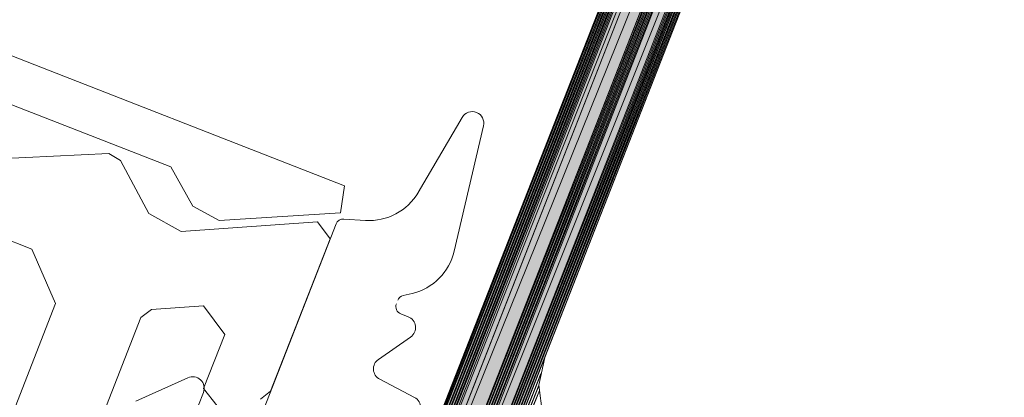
# Model space of a CAD drawing. Header units: millimetres. Extents: x -7374688 to -7372476, y 5958422 to 5960750.
# Tile 24 of 46: x -7373882 to -7373858, y 5960541 to 5960550. Entities that reach past the tile are written whole.
import ezdxf

# ---------------------------------------------------------------- set-up
doc = ezdxf.new("R2010")
doc.units = ezdxf.units.MM
doc.layers.add('Импорт в семействах', color=7, linetype='Continuous', lineweight=18)
doc.layers.add('Элементы узлов', color=7, linetype='Continuous', lineweight=18)

# ---------------------------------------------------------------- blocks, each defined once
blk = doc.blocks.new('Витражная стойка в сборе - Окно для витража_dwg-21250016-Разрез 6-6')
at = {"layer": 'Импорт в семействах'}
for points in [[(-7373875.158, 5960531.626), (-7373875.209, 5960531.646), (-7373859.147, 5960572.554)], [(-7373875.147, 5960531.503), (-7373875.198, 5960531.523), (-7373859.076, 5960572.585)], [(-7373875.115, 5960531.432), (-7373875.167, 5960531.452), (-7373859.025, 5960572.565)], [(-7373875.064, 5960531.412), (-7373875.115, 5960531.432), (-7373858.974, 5960572.545)], [(-7373875.034, 5960531.341), (-7373875.084, 5960531.361), (-7373858.903, 5960572.577)], [(-7373874.982, 5960531.321), (-7373875.034, 5960531.341), (-7373858.852, 5960572.556)], [(-7373874.982, 5960531.321), (-7373858.852, 5960572.556), (-7373858.698, 5960572.496)], [(-7373874.828, 5960531.261), (-7373874.982, 5960531.321), (-7373858.698, 5960572.496)], [(-7373874.828, 5960531.261), (-7373858.698, 5960572.496), (-7373858.289, 5960572.336)], [(-7373874.419, 5960531.101), (-7373874.828, 5960531.261), (-7373858.289, 5960572.336)], [(-7373874.368, 5960531.081), (-7373874.419, 5960531.101), (-7373860.039, 5960567.712)], [(-7373874.317, 5960531.061), (-7373874.368, 5960531.081), (-7373859.988, 5960567.692)], [(-7373874.266, 5960531.041), (-7373874.317, 5960531.061), (-7373859.957, 5960567.621)], [(-7373874.215, 5960531.021), (-7373874.266, 5960531.041), (-7373859.905, 5960567.601)], [(-7373874.163, 5960531.001), (-7373874.215, 5960531.021), (-7373859.874, 5960567.529)], [(-7373874.163, 5960531.001), (-7373859.874, 5960567.529), (-7373859.618, 5960567.429)], [(-7373873.908, 5960530.901), (-7373874.163, 5960531.001), (-7373859.618, 5960567.429)], [(-7373873.856, 5960530.881), (-7373873.908, 5960530.901), (-7373859.567, 5960567.409)], [(-7373873.805, 5960530.861), (-7373873.856, 5960530.881), (-7373859.516, 5960567.389)], [(-7373872.394, 5960534.32), (-7373872.444, 5960534.34), (-7373859.465, 5960567.37)], [(-7373872.302, 5960534.402), (-7373872.354, 5960534.422), (-7373860.054, 5960565.712)], [(-7373872.231, 5960534.433), (-7373872.282, 5960534.453), (-7373860.023, 5960565.641)], [(-7373872.16, 5960534.464), (-7373872.211, 5960534.484), (-7373859.992, 5960565.57)]]:
    blk.add_hatch(color=256, dxfattribs=at).paths.add_polyline_path(points)
for p, q in [((-7373875.209, 5960531.646), (-7373859.147, 5960572.554)), ((-7373875.198, 5960531.523), (-7373859.076, 5960572.585)), ((-7373875.167, 5960531.452), (-7373859.025, 5960572.565)), ((-7373859.147, 5960572.554), (-7373875.158, 5960531.626)), ((-7373859.076, 5960572.585), (-7373875.147, 5960531.503)), ((-7373859.025, 5960572.565), (-7373875.115, 5960531.432)), ((-7373875.115, 5960531.432), (-7373858.974, 5960572.545)), ((-7373875.084, 5960531.361), (-7373858.903, 5960572.577)), ((-7373858.974, 5960572.545), (-7373875.064, 5960531.412)), ((-7373858.903, 5960572.577), (-7373875.034, 5960531.341)), ((-7373875.034, 5960531.341), (-7373858.852, 5960572.556)), ((-7373858.852, 5960572.556), (-7373874.982, 5960531.321)), ((-7373874.982, 5960531.321), (-7373858.852, 5960572.556)), ((-7373874.982, 5960531.321), (-7373858.698, 5960572.496)), ((-7373858.698, 5960572.496), (-7373874.982, 5960531.321)), ((-7373858.698, 5960572.496), (-7373874.828, 5960531.261)), ((-7373874.828, 5960531.261), (-7373858.698, 5960572.496)), ((-7373874.828, 5960531.261), (-7373858.289, 5960572.336)), ((-7373858.289, 5960572.336), (-7373874.828, 5960531.261)), ((-7373858.289, 5960572.336), (-7373874.419, 5960531.101)), ((-7373874.419, 5960531.101), (-7373860.039, 5960567.712)), ((-7373860.039, 5960567.712), (-7373874.368, 5960531.081)), ((-7373874.368, 5960531.081), (-7373859.988, 5960567.692)), ((-7373859.988, 5960567.692), (-7373874.317, 5960531.061)), ((-7373874.317, 5960531.061), (-7373859.957, 5960567.621)), ((-7373859.957, 5960567.621), (-7373874.266, 5960531.041)), ((-7373874.266, 5960531.041), (-7373859.905, 5960567.601)), ((-7373859.905, 5960567.601), (-7373874.215, 5960531.021)), ((-7373874.215, 5960531.021), (-7373859.874, 5960567.529)), ((-7373859.874, 5960567.529), (-7373874.163, 5960531.001)), ((-7373874.163, 5960531.001), (-7373859.874, 5960567.529)), ((-7373874.163, 5960531.001), (-7373859.618, 5960567.429)), ((-7373859.618, 5960567.429), (-7373874.163, 5960531.001)), ((-7373859.618, 5960567.429), (-7373873.908, 5960530.901)), ((-7373873.908, 5960530.901), (-7373859.567, 5960567.409)), ((-7373859.567, 5960567.409), (-7373873.856, 5960530.881)), ((-7373873.856, 5960530.881), (-7373859.516, 5960567.389)), ((-7373859.516, 5960567.389), (-7373873.805, 5960530.861)), ((-7373872.444, 5960534.34), (-7373859.465, 5960567.37)), ((-7373859.465, 5960567.37), (-7373872.394, 5960534.32)), ((-7373872.354, 5960534.422), (-7373860.054, 5960565.712)), ((-7373860.054, 5960565.712), (-7373872.302, 5960534.402)), ((-7373872.282, 5960534.453), (-7373860.023, 5960565.641)), ((-7373860.023, 5960565.641), (-7373872.231, 5960534.433)), ((-7373872.211, 5960534.484), (-7373859.992, 5960565.57)), ((-7373859.992, 5960565.57), (-7373872.16, 5960534.464)), ((-7373869.178, 5960542.087), (-7373869.158, 5960542.138))]:
    blk.add_line(p, q, dxfattribs=at)
at = {"layer": 'Импорт в семействах', "flags": 128}
for points in [[(-7373875.178, 5960531.575), (-7373859.147, 5960572.554), (-7373875.178, 5960531.575)], [(-7373875.198, 5960531.523), (-7373859.147, 5960572.554), (-7373875.158, 5960531.626), (-7373859.147, 5960572.554), (-7373875.158, 5960531.626), (-7373859.147, 5960572.554), (-7373875.158, 5960531.626), (-7373866.824, 5960553.082), (-7373875.209, 5960531.646), (-7373866.824, 5960553.082), (-7373875.189, 5960531.697), (-7373866.844, 5960553.031), (-7373875.189, 5960531.697)], [(-7373875.209, 5960531.646), (-7373866.844, 5960553.031), (-7373875.189, 5960531.697), (-7373866.844, 5960553.031), (-7373875.189, 5960531.697), (-7373866.844, 5960553.031), (-7373875.169, 5960531.748), (-7373866.864, 5960552.98), (-7373875.169, 5960531.748)], [(-7373872.484, 5960534.237), (-7373859.516, 5960567.389), (-7373872.464, 5960534.289)], [(-7373872.484, 5960534.237), (-7373859.516, 5960567.389), (-7373872.484, 5960534.237)], [(-7373872.484, 5960534.237), (-7373872.444, 5960534.34), (-7373859.516, 5960567.389), (-7373872.464, 5960534.289)], [(-7373872.464, 5960534.289), (-7373859.516, 5960567.389), (-7373872.464, 5960534.289), (-7373860.116, 5960565.855), (-7373872.424, 5960534.391), (-7373872.394, 5960534.32), (-7373860.046, 5960565.886)], [(-7373860.066, 5960565.835), (-7373872.394, 5960534.32), (-7373860.086, 5960565.784), (-7373872.374, 5960534.371), (-7373860.066, 5960565.835)], [(-7373860.086, 5960565.784), (-7373872.374, 5960534.371), (-7373860.086, 5960565.784), (-7373872.374, 5960534.371), (-7373860.086, 5960565.784), (-7373872.374, 5960534.371), (-7373860.106, 5960565.732), (-7373872.354, 5960534.422), (-7373872.374, 5960534.371), (-7373860.086, 5960565.784)], [(-7373860.106, 5960565.732), (-7373872.374, 5960534.371), (-7373860.126, 5960565.681), (-7373872.354, 5960534.422), (-7373860.106, 5960565.732)], [(-7373860.074, 5960565.661), (-7373872.302, 5960534.402), (-7373860.074, 5960565.661), (-7373872.282, 5960534.453), (-7373872.302, 5960534.402), (-7373860.074, 5960565.661), (-7373872.302, 5960534.402), (-7373860.094, 5960565.61), (-7373872.262, 5960534.504), (-7373872.231, 5960534.433), (-7373860.023, 5960565.641)], [(-7373860.043, 5960565.59), (-7373872.231, 5960534.433), (-7373860.043, 5960565.59), (-7373872.211, 5960534.484), (-7373860.043, 5960565.59), (-7373872.211, 5960534.484), (-7373860.043, 5960565.59), (-7373872.191, 5960534.535), (-7373860.043, 5960565.59), (-7373872.191, 5960534.535), (-7373860.043, 5960565.59), (-7373872.171, 5960534.587), (-7373872.14, 5960534.515), (-7373859.992, 5960565.57), (-7373872.14, 5960534.515), (-7373872.354, 5960534.422), (-7373872.251, 5960534.382), (-7373872.434, 5960534.218), (-7373872.411, 5960533.973), (-7373872.155, 5960533.873), (-7373872.175, 5960533.821), (-7373870.22, 5960534.295), (-7373870.2, 5960534.347), (-7373870.109, 5960534.429)], [(-7373872.1, 5960534.618), (-7373872.12, 5960534.567), (-7373870.699, 5960538.199), (-7373870.568, 5960538.384), (-7373870.343, 5960538.355), (-7373870.036, 5960538.235), (-7373868.892, 5960536.785), (-7373868.791, 5960536.745), (-7373868.577, 5960536.838), (-7373868.525, 5960536.818), (-7373867.805, 5960538.66), (-7373868.949, 5960540.11), (-7373868.929, 5960540.161), (-7373869.229, 5960540.75), (-7373869.316, 5960541.433), (-7373869.178, 5960542.087), (-7373862.594, 5960558.919)], [(-7373867.764, 5960550.678), (-7373875.169, 5960531.748), (-7373875.198, 5960531.523), (-7373875.014, 5960531.392), (-7373875.034, 5960531.341), (-7373873.908, 5960530.901), (-7373873.888, 5960530.952), (-7373873.663, 5960530.923), (-7373873.532, 5960531.108), (-7373873.481, 5960531.088), (-7373872.98, 5960532.367), (-7373872.849, 5960532.551), (-7373872.624, 5960532.522)], [(-7373875.169, 5960531.748), (-7373866.864, 5960552.98), (-7373875.189, 5960531.697), (-7373875.149, 5960531.799)], [(-7373870.699, 5960538.199), (-7373869.198, 5960542.036), (-7373870.679, 5960538.25)], [(-7373870.699, 5960538.199), (-7373869.178, 5960542.087), (-7373869.198, 5960542.036), (-7373870.699, 5960538.199), (-7373869.258, 5960541.883), (-7373870.659, 5960538.301)], [(-7373870.679, 5960538.25), (-7373869.198, 5960542.036), (-7373869.258, 5960541.883), (-7373870.679, 5960538.25), (-7373869.318, 5960541.729), (-7373870.659, 5960538.301), (-7373869.258, 5960541.883), (-7373869.318, 5960541.729), (-7373870.659, 5960538.301), (-7373869.327, 5960541.556), (-7373870.588, 5960538.332), (-7373869.267, 5960541.709), (-7373869.327, 5960541.556), (-7373870.588, 5960538.332), (-7373869.336, 5960541.382), (-7373870.517, 5960538.364), (-7373869.316, 5960541.433), (-7373869.336, 5960541.382), (-7373870.517, 5960538.364), (-7373869.344, 5960541.209), (-7373870.445, 5960538.395), (-7373869.304, 5960541.311), (-7373869.344, 5960541.209), (-7373870.445, 5960538.395)]]:
    blk.add_lwpolyline(points, dxfattribs=at)
for points in [[(-7373875.115, 5960531.432), (-7373859.025, 5960572.565), (-7373875.115, 5960531.432), (-7373859.025, 5960572.565)], [(-7373874.419, 5960531.101), (-7373860.03, 5960567.885), (-7373874.419, 5960531.101), (-7373860.01, 5960567.937), (-7373860.03, 5960567.885), (-7373874.419, 5960531.101), (-7373860.05, 5960567.834), (-7373874.419, 5960531.101), (-7373860.03, 5960567.885), (-7373860.05, 5960567.834), (-7373874.419, 5960531.101), (-7373860.07, 5960567.783), (-7373874.419, 5960531.101), (-7373860.05, 5960567.834), (-7373860.07, 5960567.783)], [(-7373874.317, 5960531.061), (-7373860.008, 5960567.641), (-7373859.988, 5960567.692), (-7373874.317, 5960531.061), (-7373860.008, 5960567.641)]]:
    blk.add_lwpolyline(points, close=True, dxfattribs=at)
blk = doc.blocks.new('Витражная стойка в сборе - Витражная стойка в сборе-21069598-Разрез 6-6')
at = {"layer": 'Элементы узлов'}
for p, q in [((-7373887.964, 5960551.66), (-7373873.917, 5960546.165)), ((-7373878.037, 5960546.613), (-7373882.693, 5960548.435)), ((-7373877.516, 5960545.678), (-7373878.037, 5960546.613)), ((-7373873.917, 5960546.165), (-7373874.017, 5960545.522)), ((-7373876.891, 5960545.338), (-7373877.516, 5960545.678)), ((-7373874.017, 5960545.522), (-7373876.891, 5960545.338))]:
    blk.add_line(p, q, dxfattribs=at)
at = {"layer": 'Элементы узлов', "color": 196, "true_color": 0x400080}
for p, q in [((-7373871.134, 5960547.788), (-7373872.172, 5960546.009)), ((-7373871.319, 5960544.616), (-7373870.627, 5960547.586)), ((-7373874.12, 5960545.259), (-7373875.828, 5960540.891)), ((-7373873.426, 5960545.342), (-7373873.937, 5960545.375)), ((-7373872.531, 5960543.559), (-7373872.321, 5960543.609)), ((-7373872.411, 5960543.059), (-7373872.587, 5960543.127)), ((-7373873.117, 5960542.045), (-7373872.354, 5960542.576)), ((-7373877.632, 5960541.61), (-7373878.864, 5960541.055)), ((-7373872.263, 5960541.145), (-7373873.087, 5960541.575)), ((-7373877.38, 5960540.959), (-7373877.263, 5960541.258))]:
    blk.add_line(p, q, dxfattribs=at)
at = {"layer": 'Элементы узлов', "color": 127, "true_color": 0x3a7676}
for p, q in [((-7373879.504, 5960546.927), (-7373884.019, 5960546.716)), ((-7373879.225, 5960546.767), (-7373879.504, 5960546.927)), ((-7373878.558, 5960545.505), (-7373879.225, 5960546.767)), ((-7373884.126, 5960545.756), (-7373881.332, 5960544.663)), ((-7373877.794, 5960545.08), (-7373878.558, 5960545.505)), ((-7373874.56, 5960545.312), (-7373877.794, 5960545.08)), ((-7373874.259, 5960544.903), (-7373874.56, 5960545.312)), ((-7373875.673, 5960541.289), (-7373874.259, 5960544.903)), ((-7373881.332, 5960544.663), (-7373880.765, 5960543.368)), ((-7373880.765, 5960543.368), (-7373883.607, 5960536.104)), ((-7373878.49, 5960543.226), (-7373877.259, 5960543.314)), ((-7373877.259, 5960543.314), (-7373876.758, 5960542.633)), ((-7373878.748, 5960543.036), (-7373878.49, 5960543.226)), ((-7373881.125, 5960536.958), (-7373878.748, 5960543.036)), ((-7373876.758, 5960542.633), (-7373877.259, 5960541.352)), ((-7373877.259, 5960541.352), (-7373876.934, 5960540.946)), ((-7373875.907, 5960541.102), (-7373875.673, 5960541.289))]:
    blk.add_line(p, q, dxfattribs=at)
at = {"layer": 'Элементы узлов', "color": 196, "true_color": 0x400080}
for centre, radius, start, end in [((-7373873.338, 5960546.691), 1.351, 266.2967, 329.7216), ((-7373872.488, 5960543.38), 0.184, 103.4576, 158.6356)]:
    blk.add_arc(centre, radius, start, end, dxfattribs=at)
for centre, major_axis, start_param, end_param in [((-7373870.896, 5960547.649), (0.134, 0.241), 4.990617, 7.832694), ((-7373873.949, 5960545.192), (0.172, 0.065), 1.14578, 2.408332), ((-7373872.635, 5960544.923), (0.237, 1.33), 3.553034, 4.660008), ((-7373872.52, 5960543.298), (-0.02, 0.183), 1.090355, 2.661152), ((-7373872.512, 5960542.802), (-0.082, 0.263), 3.445485, 5.606414), ((-7373872.96, 5960541.819), (-0.222, 0.163), 5.953311, 8.006242), ((-7373877.519, 5960541.359), (-0.056, 0.27), 4.13325, 6.500485), ((-7373872.391, 5960540.901), (-0.232, 0.148), 2.57282, 4.800284)]:
    blk.add_ellipse(centre, major_axis=major_axis, ratio=1, start_param=start_param, end_param=end_param, dxfattribs=at)
blk.add_blockref('Витражная стойка в сборе - Окно для витража_dwg-21250016-Разрез 6-6', (0, 0))

msp = doc.modelspace()

# ---------------------------------------------------------------- block references
at = {"layer": 'Элементы узлов'}
msp.add_blockref('Витражная стойка в сборе - Витражная стойка в сборе-21069598-Разрез 6-6', (0, 0), dxfattribs=at)

doc.saveas('drawing.dxf')
